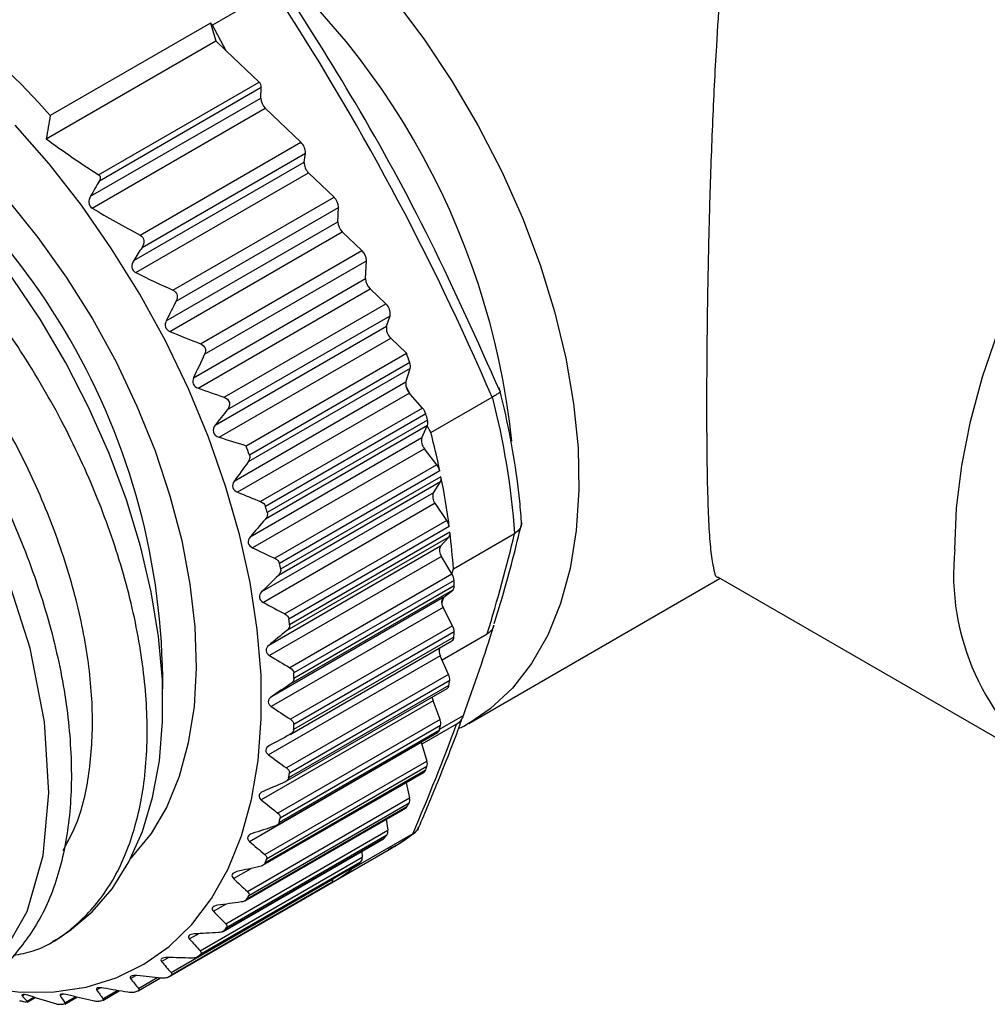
# Model space of a CAD drawing. Header units: millimetres. Extents: x 6 to 273, y 6 to 210.
# Tile 72 of 75: x 162 to 183, y 171 to 192. Entities that reach past the tile are written whole.
import ezdxf

# ---------------------------------------------------------------- set-up
doc = ezdxf.new("R2010")
doc.units = ezdxf.units.MM

msp = doc.modelspace()

# ---------------------------------------------------------------- linework, layer by layer
for p, q in [((167.747, 192.701), (166.425, 191.938)), ((166.386, 191.982), (162.921, 189.981)), ((166.386, 191.982), (166.497, 191.599)), ((166.722, 191.384), (166.425, 191.938)), ((162.832, 189.483), (166.497, 191.599)), ((166.497, 191.599), (166.722, 191.384)), ((167.433, 190.705), (166.722, 191.384)), ((163.966, 188.703), (167.433, 190.705)), ((163.982, 188.574), (167.482, 190.594)), ((167.471, 190.362), (167.482, 190.594)), ((163.791, 188.237), (167.471, 190.362)), ((163.826, 187.981), (167.568, 190.141)), ((168.338, 189.406), (167.568, 190.141)), ((164.863, 187.4), (168.338, 189.406)), ((164.904, 187.134), (168.434, 189.172)), ((168.408, 188.977), (168.434, 189.172)), ((164.724, 186.85), (168.408, 188.977)), ((164.769, 186.587), (168.505, 188.743)), ((169.053, 188.219), (168.505, 188.743)), ((165.571, 186.21), (169.053, 188.219)), ((165.641, 185.974), (169.15, 187.999)), ((169.135, 187.688), (169.15, 187.999)), ((165.428, 185.548), (169.135, 187.688)), ((165.505, 185.316), (169.232, 187.468)), ((169.657, 187.063), (169.232, 187.468)), ((166.168, 185.049), (169.657, 187.063)), ((166.255, 184.823), (169.754, 186.842)), ((169.735, 186.459), (169.754, 186.842)), ((166.018, 184.313), (169.735, 186.459)), ((166.114, 184.092), (169.833, 186.238)), ((170.174, 185.913), (169.833, 186.238)), ((166.677, 183.894), (170.174, 185.913)), ((166.749, 183.626), (170.264, 185.655)), ((170.188, 185.43), (170.264, 185.655)), ((166.487, 183.294), (170.188, 185.43)), ((166.568, 183.03), (170.278, 185.172)), ((170.618, 184.848), (170.278, 185.172)), ((167.153, 182.847), (170.618, 184.848)), ((170.69, 184.643), (167.225, 182.643)), ((170.699, 184.518), (167.196, 182.496)), ((170.609, 184.22), (170.699, 184.518)), ((170.609, 184.22), (166.895, 182.076)), ((170.702, 183.962), (170.606, 184.141)), ((170.683, 183.983), (166.97, 181.84)), ((170.702, 183.962), (170.683, 183.983)), ((170.968, 183.66), (170.702, 183.962)), ((171.146, 183.134), (172.468, 183.897)), ((170.968, 183.66), (167.466, 181.639)), ((171.039, 183.532), (167.574, 181.531)), ((171.073, 183.283), (167.57, 181.261)), ((171.075, 183.402), (167.61, 181.402)), ((170.951, 183.016), (171.07, 183.276)), ((171.07, 183.276), (171.073, 183.283)), ((171.146, 183.134), (171.07, 183.276)), ((170.951, 183.016), (167.238, 180.872)), ((171.008, 182.782), (167.294, 180.638)), ((171.277, 182.435), (171.008, 182.782)), ((171.277, 182.435), (167.775, 180.413)), ((171.339, 182.303), (167.875, 180.302)), ((171.352, 182.064), (167.85, 180.042)), ((171.365, 182.175), (167.9, 180.175)), ((171.201, 181.83), (171.352, 182.064)), ((171.201, 181.83), (167.488, 179.686)), ((171.239, 181.601), (167.526, 179.457)), ((171.489, 181.233), (171.239, 181.601)), ((171.489, 181.233), (167.987, 179.211)), ((171.543, 181.099), (168.078, 179.099)), ((171.558, 180.976), (168.093, 178.975)), ((171.633, 180.184), (172.955, 180.947)), ((171.535, 180.872), (168.032, 178.85)), ((171.355, 180.675), (171.535, 180.872)), ((171.355, 180.675), (167.642, 178.531)), ((171.374, 180.453), (167.661, 178.309)), ((171.597, 180.079), (171.374, 180.453)), ((171.603, 180.069), (168.101, 178.047)), ((171.597, 180.079), (171.633, 180.184)), ((171.603, 180.069), (171.597, 180.079)), ((171.647, 179.935), (168.182, 177.934)), ((171.966, 176.844), (177.399, 179.98)), ((177.358, 180.004), (184.645, 175.797)), ((171.618, 179.722), (168.115, 177.7)), ((171.652, 179.816), (168.187, 177.816)), ((171.426, 179.573), (171.618, 179.722)), ((171.412, 179.563), (167.699, 177.419)), ((171.381, 179.442), (171.426, 179.573)), ((171.412, 179.563), (171.426, 179.573)), ((171.412, 179.351), (167.698, 177.208)), ((171.617, 178.955), (171.412, 179.351)), ((171.617, 178.955), (168.114, 176.933)), ((171.65, 178.822), (168.185, 176.821)), ((171.391, 178.217), (172.364, 178.778)), ((168.103, 176.606), (171.603, 178.627)), ((171.645, 178.709), (168.18, 176.709)), ((171.351, 178.307), (167.638, 176.164)), ((171.53, 177.903), (171.351, 178.307)), ((171.53, 177.903), (168.027, 175.881)), ((171.553, 177.772), (168.088, 175.772)), ((168.006, 175.585), (171.497, 177.601)), ((171.537, 177.667), (168.072, 175.667)), ((171.194, 177.333), (167.48, 175.189)), ((171.344, 176.925), (171.194, 177.333)), ((171.344, 176.925), (167.841, 174.903)), ((171.335, 176.721), (171.849, 177.018)), ((171.992, 176.86), (171.966, 176.844)), ((167.81, 174.64), (171.293, 176.65)), ((171.33, 176.701), (167.865, 174.701)), ((171.356, 176.798), (167.891, 174.798)), ((171.704, 176.831), (170.952, 176.397)), ((167.227, 174.295), (170.94, 176.438)), ((170.938, 176.445), (170.94, 176.438)), ((170.94, 176.438), (171.061, 176.031)), ((167.558, 174.009), (171.061, 176.031)), ((171.026, 175.823), (167.561, 173.823)), ((171.062, 175.91), (167.597, 173.91)), ((167.517, 173.778), (170.994, 175.785)), ((170.61, 175.563), (170.683, 175.232)), ((167.181, 173.21), (170.683, 175.232)), ((167.13, 173.011), (170.602, 175.015)), ((170.628, 175.041), (167.163, 173.041)), ((170.674, 175.118), (167.209, 173.117)), ((170.181, 174.772), (170.216, 174.536)), ((166.713, 172.514), (170.216, 174.536)), ((166.654, 172.346), (170.123, 174.349)), ((170.141, 174.364), (166.676, 172.364)), ((170.195, 174.429), (166.731, 172.429)), ((170.756, 174.456), (169.434, 173.692)), ((165.503, 171.381), (170.298, 174.149)), ((166.161, 171.928), (169.663, 173.95)), ((169.655, 174.079), (169.663, 173.95)), ((166.093, 171.792), (169.56, 173.793)), ((169.569, 173.8), (166.104, 171.8)), ((169.633, 173.853), (166.168, 171.853)), ((166.881, 173.49), (167.262, 173.71)), ((169.434, 173.692), (169.446, 173.728)), ((165.53, 171.46), (169.032, 173.482)), ((169.032, 173.482), (169.033, 173.489)), ((168.991, 173.395), (165.527, 171.395)), ((166.446, 172.784), (166.713, 172.938)), ((162.977, 172.136), (163.06, 172.184)), ((165.926, 172.185), (166.123, 172.298)), ((165.328, 171.698), (165.476, 171.784)), ((164.658, 171.33), (164.769, 171.394)), ((164.823, 171.064), (165.305, 171.342)), ((164.827, 171.114), (165.234, 171.349)), ((163.923, 171.084), (164.003, 171.13)), ((162.311, 170.959), (162.354, 170.984)), ((162.42, 170.841), (162.568, 170.927)), ((162.423, 170.818), (162.596, 170.918)), ((163.132, 170.963), (163.186, 170.994)), ((163.233, 170.778), (163.493, 170.928)), ((163.237, 170.802), (163.466, 170.935)), ((164.057, 170.858), (164.413, 171.064)), ((164.06, 170.894), (164.368, 171.072))]:
    msp.add_line(p, q)
at = {"flags": 128}
for points in [[(170.339, 192.518), (170.996, 191.641), (171.609, 190.719), (172.171, 189.761), (172.678, 188.775), (173.124, 187.771), (173.506, 186.757), (173.82, 185.744), (174.062, 184.741), (174.232, 183.757), (174.327, 182.802), (174.346, 181.884), (174.289, 181.012), (174.156, 180.194), (173.95, 179.437), (173.671, 178.75), (173.323, 178.137), (172.909, 177.606), (172.431, 177.161), (171.992, 176.86)], [(161.52, 171.125), (162.279, 171.034), (163.007, 171.04), (163.698, 171.143), (164.346, 171.343), (164.946, 171.637), (165.491, 172.023), (165.978, 172.499), (166.403, 173.059), (166.762, 173.699), (167.051, 174.413), (167.269, 175.196), (167.413, 176.041), (167.482, 176.94), (167.476, 177.886), (167.395, 178.871), (167.239, 179.887), (167.01, 180.924), (166.71, 181.974), (166.34, 183.028), (165.906, 184.077), (165.409, 185.112), (164.855, 186.124), (164.247, 187.105), (163.592, 188.045), (162.895, 188.938), (162.161, 189.776)], [(162, 188.153), (162.653, 187.346), (163.266, 186.487), (163.83, 185.588), (164.342, 184.656), (164.795, 183.701), (165.185, 182.733), (165.508, 181.763), (165.761, 180.799), (165.94, 179.852), (166.045, 178.931), (166.074, 178.046), (166.027, 177.207), (165.904, 176.421), (165.707, 175.697), (165.437, 175.042), (165.098, 174.463), (164.692, 173.965), (164.66, 173.932)], [(163.06, 172.184), (163.337, 172.361), (163.827, 172.771), (164.256, 173.269), (164.618, 173.851), (164.911, 174.51), (165.132, 175.241), (165.279, 176.035), (165.349, 176.885), (165.343, 177.784), (165.261, 178.721), (165.102, 179.689), (164.87, 180.677), (164.566, 181.676), (164.192, 182.676), (163.754, 183.667), (163.254, 184.639), (162.699, 185.584), (162.092, 186.492)], [(182.47, 180.605), (182.508, 181.494), (182.622, 182.418), (182.81, 183.368), (183.071, 184.333), (183.403, 185.304)], [(161.877, 171.823), (162.419, 172.782), (162.768, 173.988), (162.893, 175.341), (162.796, 176.878), (162.484, 178.468), (161.945, 180.157)], [(169.569, 173.8), (169.56, 173.793), (169.56, 173.793)]]:
    msp.add_lwpolyline(points, dxfattribs=at)
for centre, radius, start, end in [((156.52, 181.204), 16.472, 6.0667, 54.1184), ((149.437, 178.028), 18.02, 41.5579, 51.0797), ((151.446, 178.657), 20.019, 41.5605, 41.7284), ((167.328, 190.592), 0.154, 0.8406, 46.811), ((150.38, 177.662), 14.971, 359.7419, 60.2528), ((167.779, 190.366), 0.308, 180.8406, 226.811), ((168.135, 189.185), 0.299, 357.3905, 47.2903), ((168.708, 188.963), 0.299, 177.3905, 227.2903), ((168.842, 187.995), 0.308, 0.8406, 46.811), ((169.443, 187.693), 0.308, 180.8406, 226.811), ((169.446, 186.838), 0.308, 0.8406, 46.811), ((170.044, 186.463), 0.308, 180.8406, 226.811), ((169.989, 185.703), 0.279, 349.9775, 48.6339), ((170.463, 185.381), 0.279, 169.9775, 228.6339), ((151.399, 177.958), 20.416, 19.1127, 19.7216), ((170.495, 184.566), 0.209, 346.7547, 21.5565), ((170.779, 184.174), 0.176, 165.0467, 190.9831), ((170.928, 184.201), 0.328, 190.5624, 221.5674), ((156.903, 179.818), 16.099, 4.04, 14.6922), ((170.716, 183.438), 0.336, 16.0968, 41.3283), ((152.878, 178.422), 18.866, 15.3073, 15.7144), ((170.903, 183.346), 0.181, 339.9033, 18.3579), ((153.903, 178.685), 17.808, 11.7198, 14.4653), ((147.934, 175.958), 20.416, 19.1127, 19.7216), ((171.197, 182.951), 0.254, 165.1789, 221.8851), ((171.017, 182.231), 0.33, 12.4483, 38.0055), ((171.216, 182.136), 0.154, 332.0977, 14.9857), ((155.54, 179.012), 16.138, 7.4293, 11.3029), ((171.415, 181.748), 0.229, 158.8753, 219.8569), ((149.413, 176.422), 18.866, 15.3073, 15.7144), ((171.229, 181.052), 0.317, 8.5352, 34.8059), ((171.431, 180.95), 0.13, 323.2225, 11.317), ((157.271, 179.235), 14.393, 3.783, 6.9472), ((171.534, 180.578), 0.203, 151.6593, 218.0493), ((187.697, 180.074), 5.254, 174.2015, 234.4863), ((151.135, 176.835), 17.095, 11.2696, 11.7043), ((171.35, 179.912), 0.298, 4.2873, 31.69), ((158.467, 179.313), 13.194, 2.1816, 2.6982), ((171.542, 179.802), 0.11, 313.2367, 7.1593), ((171.502, 179.475), 0.125, 135.6528, 195.6581), ((171.683, 179.494), 0.307, 189.8281, 207.7122), ((153.036, 177.147), 15.168, 6.9236, 7.3943), ((171.376, 178.823), 0.274, 359.6206, 28.6212), ((160.386, 179.31), 11.275, 356.9423, 357.5159), ((171.549, 178.705), 0.0954, 304.5988, 2.0497), ((171.53, 178.404), 0.203, 159.6048, 208.3485), ((155.002, 177.313), 13.194, 2.1816, 2.6982), ((171.307, 177.796), 0.247, 354.4343, 25.5634), ((162.153, 179.138), 9.499, 351.0915, 351.7346), ((171.448, 177.676), 0.0898, 303.7132, 354.4054), ((171.434, 177.425), 0.258, 182.0583, 200.9622), ((171.142, 176.841), 0.218, 348.6099, 22.4771), ((156.921, 177.31), 11.275, 356.9423, 357.5159), ((171.25, 176.719), 0.0816, 301.982, 347.1587), ((163.683, 178.821), 7.935, 344.509, 345.2341), ((170.882, 175.968), 0.189, 342.0131, 19.3133), ((170.955, 175.85), 0.0756, 300.9204, 338.8239), ((164.917, 178.405), 6.633, 337.0852, 337.9023), ((158.688, 177.138), 9.499, 351.0915, 351.7346), ((170.528, 175.187), 0.162, 334.5022, 16.0025), ((170.566, 175.077), 0.0716, 300.3905, 329.5882), ((165.826, 177.954), 5.617, 328.753, 329.6658), ((160.218, 176.82), 7.935, 344.509, 345.2341), ((170.082, 174.506), 0.137, 325.9506, 12.4375), ((170.088, 174.408), 0.0686, 300.0856, 319.8292), ((166.414, 177.542), 4.897, 319.5364, 320.5366), ((168.121, 177.918), 4.352, 300.0027, 307.383), ((161.452, 176.405), 6.633, 337.0852, 337.9023), ((169.549, 173.933), 0.116, 316.2889, 8.4488), ((166.789, 177.154), 4.357, 300.3616, 307.3816), ((166.719, 177.245), 4.472, 309.6006, 310.6634), ((168.934, 173.475), 0.0986, 305.5696, 3.782), ((162.361, 175.954), 5.617, 328.753, 329.6658), ((162.95, 175.542), 4.897, 319.5364, 320.5366), ((163.254, 175.245), 4.472, 309.6006, 310.6634), ((163.336, 175.135), 4.334, 299.2686, 300.3538), ((163.279, 175.271), 4.482, 288.9677, 290.0289), ((163.114, 176.447), 5.675, 269.4959, 270.9256), ((163.174, 175.694), 4.918, 279.1168, 280.1142)]:
    msp.add_arc(centre, radius, start, end)
for points, knots in [([(178.864, 198.602), (178.734, 198.416), (178.475, 198.044), (178.107, 197.175), (177.751, 195.816), (177.534, 194.209), (177.395, 192.688), (177.303, 191.335), (177.226, 189.765), (177.169, 188.109), (177.133, 186.565), (177.112, 185.191), (177.104, 183.901), (177.108, 182.802), (177.122, 181.895), (177.148, 181.178), (177.185, 180.618), (177.251, 180.191), (177.298, 179.978), (177.358, 180.005), (177.359, 180.006)], [0, 0, 0, 0, 0.034607, 0.069264, 0.141574, 0.237257, 0.286547, 0.335827, 0.40426, 0.474369, 0.530183, 0.587509, 0.643386, 0.701225, 0.752304, 0.804704, 0.859297, 0.914996, 0.999021, 1, 1, 1, 1]), ([(172.636, 184.031), (172.151, 185.115), (171.2, 187.241), (169.61, 190.164), (168.468, 191.96), (167.935, 192.799)], [0, 0, 0, 0, 0.357211, 0.699833, 1, 1, 1, 1]), ([(162.124, 171.829), (162.268, 171.857), (162.762, 171.954), (163.449, 172.413), (164.162, 173.188), (164.668, 174.214), (164.971, 175.456), (165.05, 176.863), (164.906, 178.417), (164.543, 180.046), (163.962, 181.733), (163.19, 183.396), (162.233, 185.02), (161.133, 186.527), (159.9, 187.901), (158.59, 189.077), (157.215, 190.042), (155.836, 190.751), (154.467, 191.195), (153.169, 191.354), (151.957, 191.218), (150.9, 190.833), (150.334, 190.36), (150.068, 190.137)], [0, 0, 0, 0, 0.020565, 0.070456, 0.118941, 0.168831, 0.217316, 0.267207, 0.315692, 0.365583, 0.414068, 0.463959, 0.512444, 0.562335, 0.61082, 0.660711, 0.709196, 0.759087, 0.807572, 0.857463, 0.905948, 0.955839, 1, 1, 1, 1]), ([(149.215, 189.742), (149.405, 189.857), (149.921, 190.171), (150.931, 190.37), (152.186, 190.365), (153.527, 190.054), (154.905, 189.475), (156.287, 188.629), (157.633, 187.553), (158.907, 186.269), (160.077, 184.823), (161.106, 183.25), (161.972, 181.6), (162.646, 179.919), (163.119, 178.255), (163.368, 176.66), (163.399, 175.174), (163.202, 173.85), (162.798, 172.708), (162.17, 171.831), (161.67, 171.323), (161.345, 171.197), (161.337, 171.194)], [0, 0, 0, 0, 0.031263, 0.085007, 0.138751, 0.192495, 0.246239, 0.299982, 0.353726, 0.40747, 0.461214, 0.514958, 0.568702, 0.622446, 0.67619, 0.729934, 0.783678, 0.837421, 0.891165, 0.944909, 0.998653, 1, 1, 1, 1]), ([(163.2, 174.099), (163.309, 174.303), (163.579, 174.804), (163.797, 175.825), (163.863, 177.099), (163.723, 178.498), (163.381, 179.977), (162.851, 181.492), (162.138, 183), (161.268, 184.457), (160.259, 185.819), (159.142, 187.051), (157.945, 188.11), (156.7, 188.975), (155.444, 189.6), (154.308, 189.982), (153.633, 190.031), (153.347, 190.052)], [0, 0, 0, 0, 0.047467, 0.11681, 0.186154, 0.255497, 0.32484, 0.394184, 0.463527, 0.532871, 0.602214, 0.671557, 0.740901, 0.810244, 0.879588, 0.948931, 1, 1, 1, 1]), ([(163.966, 188.703), (163.986, 188.69), (163.999, 188.667), (164.001, 188.619), (163.994, 188.595), (163.982, 188.574)], [0, 0, 0, 0, 0.5, 0.5, 1, 1, 1, 1]), ([(163.791, 188.237), (163.768, 188.195), (163.753, 188.148), (163.759, 188.052), (163.785, 188.006), (163.826, 187.981)], [0, 0, 0, 0, 0.5, 0.5, 1, 1, 1, 1]), ([(164.863, 187.4), (164.908, 187.376), (164.94, 187.329), (164.949, 187.227), (164.931, 187.177), (164.904, 187.134)], [0, 0, 0, 0, 0.5, 0.5, 1, 1, 1, 1]), ([(164.724, 186.85), (164.697, 186.807), (164.679, 186.756), (164.69, 186.655), (164.724, 186.609), (164.769, 186.587)], [0, 0, 0, 0, 0.5, 0.5, 1, 1, 1, 1]), ([(165.571, 186.21), (165.614, 186.19), (165.649, 186.153), (165.672, 186.063), (165.662, 186.015), (165.641, 185.974)], [0, 0, 0, 0, 0.5, 0.5, 1, 1, 1, 1]), ([(165.428, 185.548), (165.407, 185.507), (165.398, 185.459), (165.425, 185.37), (165.461, 185.334), (165.505, 185.316)], [0, 0, 0, 0, 0.5, 0.5, 1, 1, 1, 1]), ([(166.168, 185.049), (166.212, 185.032), (166.249, 184.999), (166.281, 184.913), (166.274, 184.864), (166.255, 184.823)], [0, 0, 0, 0, 0.5, 0.5, 1, 1, 1, 1]), ([(166.018, 184.313), (165.999, 184.271), (165.994, 184.223), (166.03, 184.138), (166.07, 184.107), (166.114, 184.092)], [0, 0, 0, 0, 0.5, 0.5, 1, 1, 1, 1]), ([(173.11, 181.139), (173.097, 181.309), (173.06, 181.799), (172.945, 182.631), (172.784, 183.454), (172.66, 183.947), (172.622, 184.102)], [0, 0, 0, 0, 0.177015, 0.512268, 0.847325, 1, 1, 1, 1]), ([(166.677, 183.894), (166.731, 183.876), (166.778, 183.835), (166.804, 183.725), (166.783, 183.669), (166.749, 183.626)], [0, 0, 0, 0, 0.5, 0.5, 1, 1, 1, 1]), ([(172.637, 184.031), (172.638, 184.031), (172.654, 184.024), (172.627, 183.994), (172.57, 183.95), (172.506, 183.916), (172.476, 183.901)], [0, 0, 0, 0, 0.023643, 0.395147, 0.72047, 1, 1, 1, 1]), ([(166.487, 183.294), (166.453, 183.25), (166.433, 183.193), (166.455, 183.113), (166.472, 183.089), (166.514, 183.051), (166.54, 183.038), (166.568, 183.03)], [0, 0, 0, 0, 0.5, 0.5, 0.75, 0.75, 1, 1, 1, 1]), ([(167.225, 182.643), (167.231, 182.626), (167.233, 182.609), (167.232, 182.592), (167.232, 182.575), (167.228, 182.558), (167.222, 182.542), (167.215, 182.526), (167.207, 182.51), (167.196, 182.496)], [0, 0, 0, 0, 0.0000534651, 0.0000534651, 0.0000534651, 0.0001065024, 0.0001065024, 0.0001065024, 0.0001610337, 0.0001610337, 0.0001610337, 0.0001610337]), ([(166.895, 182.076), (166.867, 182.037), (166.853, 181.986), (166.881, 181.895), (166.923, 181.859), (166.97, 181.84)], [0, 0, 0, 0, 0.5, 0.5, 1, 1, 1, 1]), ([(167.61, 181.402), (167.614, 181.386), (167.615, 181.369), (167.613, 181.352), (167.611, 181.336), (167.606, 181.32), (167.599, 181.305), (167.592, 181.289), (167.582, 181.275), (167.57, 181.261)], [0, 0, 0, 0, 0.0000534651, 0.0000534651, 0.0000534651, 0.0001065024, 0.0001065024, 0.0001065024, 0.0001610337, 0.0001610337, 0.0001610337, 0.0001610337]), ([(172.512, 179.002), (172.571, 179.188), (172.81, 179.94), (172.983, 180.652), (173.114, 181.189)], [0, 0, 0, 0, 0.247389, 1, 1, 1, 1]), ([(173.1, 181.203), (173.101, 181.174), (173.104, 181.111), (173.052, 181.022), (172.99, 180.974), (172.962, 180.952)], [0, 0, 0, 0, 0.310382, 0.681296, 1, 1, 1, 1]), ([(167.238, 180.872), (167.207, 180.836), (167.189, 180.788), (167.211, 180.697), (167.249, 180.66), (167.294, 180.638)], [0, 0, 0, 0, 0.5, 0.5, 1, 1, 1, 1]), ([(167.9, 180.175), (167.904, 180.159), (167.903, 180.143), (167.9, 180.127), (167.897, 180.111), (167.89, 180.096), (167.882, 180.082), (167.873, 180.067), (167.862, 180.054), (167.85, 180.042)], [0, 0, 0, 0, 0.0000534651, 0.0000534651, 0.0000534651, 0.0001065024, 0.0001065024, 0.0001065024, 0.0001610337, 0.0001610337, 0.0001610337, 0.0001610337]), ([(167.488, 179.686), (167.454, 179.653), (167.432, 179.608), (167.447, 179.519), (167.482, 179.481), (167.526, 179.457)], [0, 0, 0, 0, 0.5, 0.5, 1, 1, 1, 1]), ([(168.093, 178.975), (168.095, 178.96), (168.094, 178.944), (168.089, 178.929), (168.085, 178.914), (168.077, 178.9), (168.067, 178.887), (168.058, 178.873), (168.046, 178.861), (168.032, 178.85)], [0, 0, 0, 0, 0.0000534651, 0.0000534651, 0.0000534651, 0.0001065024, 0.0001065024, 0.0001065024, 0.0001610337, 0.0001610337, 0.0001610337, 0.0001610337]), ([(167.642, 178.531), (167.605, 178.501), (167.58, 178.459), (167.587, 178.373), (167.619, 178.335), (167.661, 178.309)], [0, 0, 0, 0, 0.5, 0.5, 1, 1, 1, 1]), ([(168.187, 177.816), (168.187, 177.801), (168.185, 177.786), (168.179, 177.771), (168.173, 177.758), (168.164, 177.744), (168.154, 177.732), (168.143, 177.72), (168.13, 177.709), (168.115, 177.7)], [0, 0, 0, 0, 0.0000534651, 0.0000534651, 0.0000534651, 0.0001065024, 0.0001065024, 0.0001065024, 0.0001610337, 0.0001610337, 0.0001610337, 0.0001610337]), ([(167.699, 177.419), (167.659, 177.393), (167.631, 177.354), (167.63, 177.273), (167.659, 177.234), (167.698, 177.208)], [0, 0, 0, 0, 0.5, 0.5, 1, 1, 1, 1]), ([(170.862, 174.538), (171, 174.866), (171.304, 175.592), (171.622, 176.386), (171.784, 176.841), (171.81, 176.915)], [0, 0, 0, 0, 0.4081577, 0.9046329, 1, 1, 1, 1]), ([(171.745, 176.733), (171.783, 176.749), (171.871, 176.785), (171.949, 176.839), (171.993, 176.87)], [0, 0, 0, 0, 0.436893, 1, 1, 1, 1]), ([(168.18, 176.709), (168.179, 176.694), (168.175, 176.68), (168.168, 176.667), (168.161, 176.655), (168.151, 176.643), (168.139, 176.632), (168.127, 176.621), (168.113, 176.612), (168.098, 176.603)], [0, 0, 0, 0, 0.0000534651, 0.0000534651, 0.0000534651, 0.0001065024, 0.0001065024, 0.0001065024, 0.0001610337, 0.0001610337, 0.0001610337, 0.0001610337]), ([(167.657, 176.363), (167.616, 176.34), (167.584, 176.306), (167.576, 176.229), (167.601, 176.191), (167.638, 176.164)], [0, 0, 0, 0, 0.5, 0.5, 1, 1, 1, 1]), ([(168.072, 175.667), (168.07, 175.653), (168.064, 175.64), (168.056, 175.629), (168.048, 175.617), (168.037, 175.606), (168.024, 175.597), (168.011, 175.588), (167.997, 175.58), (167.981, 175.573)], [0, 0, 0, 0, 0.0000534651, 0.0000534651, 0.0000534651, 0.0001065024, 0.0001065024, 0.0001065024, 0.0001610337, 0.0001610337, 0.0001610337, 0.0001610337]), ([(167.519, 175.374), (167.475, 175.355), (167.44, 175.325), (167.425, 175.254), (167.446, 175.216), (167.48, 175.189)], [0, 0, 0, 0, 0.5, 0.5, 1, 1, 1, 1]), ([(167.865, 174.701), (167.862, 174.689), (167.855, 174.677), (167.845, 174.667), (167.836, 174.657), (167.824, 174.647), (167.811, 174.64), (167.797, 174.632), (167.781, 174.625), (167.765, 174.62)], [0, 0, 0, 0, 0.0000534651, 0.0000534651, 0.0000534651, 0.0001065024, 0.0001065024, 0.0001065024, 0.0001610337, 0.0001610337, 0.0001610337, 0.0001610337]), ([(170.764, 174.46), (170.791, 174.478), (170.844, 174.514), (170.87, 174.571), (170.883, 174.598)], [0, 0, 0, 0, 0.513926, 1, 1, 1, 1]), ([(167.284, 174.463), (167.239, 174.448), (167.2, 174.422), (167.178, 174.357), (167.196, 174.322), (167.227, 174.295)], [0, 0, 0, 0, 0.5, 0.5, 1, 1, 1, 1]), ([(170.23, 174.125), (170.319, 174.17), (170.522, 174.275), (170.706, 174.413), (170.809, 174.491)], [0, 0, 0, 0, 0.4345666, 1, 1, 1, 1]), ([(167.561, 173.823), (167.556, 173.812), (167.548, 173.801), (167.538, 173.792), (167.527, 173.783), (167.514, 173.776), (167.5, 173.769), (167.485, 173.763), (167.469, 173.758), (167.452, 173.754)], [0, 0, 0, 0, 0.0000534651, 0.0000534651, 0.0000534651, 0.0001065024, 0.0001065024, 0.0001065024, 0.0001610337, 0.0001610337, 0.0001610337, 0.0001610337]), ([(166.956, 173.64), (166.909, 173.63), (166.868, 173.608), (166.839, 173.55), (166.853, 173.517), (166.881, 173.49)], [0, 0, 0, 0, 0.5, 0.5, 1, 1, 1, 1]), ([(167.163, 173.041), (167.157, 173.031), (167.148, 173.022), (167.137, 173.015), (167.125, 173.007), (167.111, 173.001), (167.096, 172.996), (167.081, 172.991), (167.064, 172.988), (167.047, 172.985)], [0, 0, 0, 0, 0.0000534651, 0.0000534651, 0.0000534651, 0.0001065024, 0.0001065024, 0.0001065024, 0.0001610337, 0.0001610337, 0.0001610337, 0.0001610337]), ([(166.538, 172.914), (166.49, 172.908), (166.446, 172.891), (166.41, 172.841), (166.42, 172.81), (166.446, 172.784)], [0, 0, 0, 0, 0.5, 0.5, 1, 1, 1, 1]), ([(166.034, 172.293), (165.985, 172.291), (165.94, 172.279), (165.898, 172.237), (165.904, 172.209), (165.926, 172.185)], [0, 0, 0, 0, 0.5, 0.5, 1, 1, 1, 1]), ([(166.676, 172.364), (166.669, 172.356), (166.659, 172.348), (166.646, 172.342), (166.634, 172.337), (166.619, 172.332), (166.604, 172.329), (166.588, 172.325), (166.571, 172.323), (166.553, 172.322)], [0, 0, 0, 0, 0.0000534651, 0.0000534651, 0.0000534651, 0.0001065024, 0.0001065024, 0.0001065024, 0.0001610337, 0.0001610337, 0.0001610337, 0.0001610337]), ([(165.451, 171.784), (165.402, 171.785), (165.354, 171.779), (165.307, 171.745), (165.309, 171.721), (165.328, 171.698)], [0, 0, 0, 0, 0.5, 0.5, 1, 1, 1, 1]), ([(166.104, 171.8), (166.096, 171.793), (166.085, 171.787), (166.072, 171.783), (166.059, 171.779), (166.044, 171.776), (166.028, 171.774), (166.011, 171.772), (165.994, 171.772), (165.976, 171.772)], [0, 0, 0, 0, 0.0000534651, 0.0000534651, 0.0000534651, 0.0001065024, 0.0001065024, 0.0001065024, 0.0001610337, 0.0001610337, 0.0001610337, 0.0001610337]), ([(164.795, 171.392), (164.745, 171.397), (164.696, 171.396), (164.643, 171.371), (164.642, 171.35), (164.658, 171.33)], [0, 0, 0, 0, 0.5, 0.5, 1, 1, 1, 1]), ([(165.455, 171.354), (165.446, 171.349), (165.434, 171.345), (165.42, 171.343), (165.407, 171.34), (165.391, 171.339), (165.375, 171.338), (165.358, 171.338), (165.34, 171.339), (165.322, 171.341)], [0, 0, 0, 0, 0.0000534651, 0.0000534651, 0.0000534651, 0.0001065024, 0.0001065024, 0.0001065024, 0.0001610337, 0.0001610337, 0.0001610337, 0.0001610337]), ([(164.072, 171.122), (164.023, 171.131), (163.973, 171.134), (163.915, 171.119), (163.911, 171.102), (163.923, 171.084)], [0, 0, 0, 0, 0.5, 0.5, 1, 1, 1, 1]), ([(162.479, 170.955), (162.424, 170.972), (162.366, 170.986), (162.3, 170.987), (162.297, 170.975), (162.311, 170.959)], [0, 0, 0, 0, 0.5, 0.5, 1, 1, 1, 1]), ([(163.291, 170.977), (163.242, 170.989), (163.192, 170.996), (163.13, 170.991), (163.123, 170.978), (163.132, 170.963)], [0, 0, 0, 0, 0.5, 0.5, 1, 1, 1, 1]), ([(164.736, 171.032), (164.726, 171.029), (164.713, 171.027), (164.698, 171.026), (164.684, 171.025), (164.668, 171.025), (164.651, 171.026), (164.634, 171.028), (164.616, 171.03), (164.598, 171.033)], [0, 0, 0, 0, 0.0000534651, 0.0000534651, 0.0000534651, 0.0001065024, 0.0001065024, 0.0001065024, 0.0001610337, 0.0001610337, 0.0001610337, 0.0001610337]), ([(162.42, 170.841), (162.434, 170.826), (162.432, 170.815), (162.386, 170.816), (162.364, 170.82), (162.314, 170.833), (162.287, 170.841), (162.26, 170.85)], [0, 0, 0, 0, 0.5, 0.5, 0.75, 0.75, 1, 1, 1, 1]), ([(163.953, 170.838), (163.942, 170.836), (163.929, 170.836), (163.914, 170.836), (163.899, 170.837), (163.883, 170.839), (163.866, 170.841), (163.849, 170.844), (163.831, 170.848), (163.813, 170.852)], [0, 0, 0, 0, 0.0000534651, 0.0000534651, 0.0000534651, 0.0001065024, 0.0001065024, 0.0001065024, 0.0001610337, 0.0001610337, 0.0001610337, 0.0001610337])]:
    msp.add_open_spline(points, degree=3, knots=knots)
for points in [[(172.468, 183.897), (171.15, 186.968), (169.567, 189.92), (167.747, 192.701)], [(162.921, 189.981), (162.891, 189.816), (162.861, 189.65), (162.832, 189.483)], [(162.832, 189.483), (163.197, 189.211), (163.575, 188.951), (163.966, 188.703)], [(163.982, 188.574), (163.918, 188.462), (163.855, 188.35), (163.791, 188.237)], [(163.826, 187.981), (164.165, 187.779), (164.511, 187.585), (164.863, 187.4)], [(164.904, 187.134), (164.844, 187.039), (164.784, 186.944), (164.724, 186.85)], [(164.769, 186.587), (165.034, 186.457), (165.302, 186.331), (165.571, 186.21)], [(165.641, 185.974), (165.57, 185.832), (165.499, 185.69), (165.428, 185.548)], [(165.505, 185.316), (165.725, 185.225), (165.946, 185.136), (166.168, 185.049)], [(166.255, 184.823), (166.175, 184.653), (166.096, 184.483), (166.018, 184.313)], [(166.114, 184.092), (166.301, 184.025), (166.488, 183.959), (166.677, 183.894)], [(172.476, 183.901), (172.473, 183.9), (172.471, 183.898), (172.468, 183.897)], [(166.749, 183.626), (166.661, 183.515), (166.574, 183.404), (166.487, 183.294)], [(166.568, 183.03), (166.762, 182.968), (166.957, 182.907), (167.153, 182.847)], [(167.196, 182.496), (167.095, 182.356), (166.995, 182.216), (166.895, 182.076)], [(166.97, 181.84), (167.135, 181.772), (167.3, 181.705), (167.466, 181.639)], [(167.466, 181.639), (167.516, 181.618), (167.56, 181.581), (167.574, 181.531)], [(167.57, 181.261), (167.459, 181.132), (167.348, 181.002), (167.238, 180.872)], [(172.364, 178.778), (172.592, 179.521), (172.787, 180.242), (172.955, 180.947)], [(172.955, 180.947), (172.957, 180.949), (172.96, 180.95), (172.962, 180.952)], [(167.294, 180.638), (167.454, 180.562), (167.614, 180.487), (167.775, 180.413)], [(167.775, 180.413), (167.823, 180.39), (167.864, 180.351), (167.875, 180.302)], [(167.85, 180.042), (167.729, 179.923), (167.608, 179.805), (167.488, 179.686)], [(167.526, 179.457), (167.679, 179.374), (167.833, 179.292), (167.987, 179.211)], [(167.987, 179.211), (168.034, 179.186), (168.072, 179.147), (168.078, 179.099)], [(168.032, 178.85), (167.902, 178.744), (167.772, 178.637), (167.642, 178.531)], [(171.849, 177.017), (172.093, 177.681), (172.313, 178.33), (172.509, 178.965)], [(172.509, 178.965), (172.491, 178.888), (172.44, 178.823), (172.364, 178.778)], [(167.661, 178.309), (167.807, 178.221), (167.954, 178.133), (168.101, 178.047)], [(168.101, 178.047), (168.145, 178.021), (168.18, 177.98), (168.182, 177.934)], [(168.115, 177.7), (167.976, 177.606), (167.837, 177.513), (167.699, 177.419)], [(167.698, 177.208), (167.836, 177.115), (167.975, 177.023), (168.114, 176.933)], [(168.114, 176.933), (168.156, 176.905), (168.187, 176.865), (168.185, 176.821)], [(171.704, 176.831), (171.781, 176.875), (171.832, 176.941), (171.849, 177.018)], [(170.756, 174.456), (171.1, 175.262), (171.419, 176.055), (171.704, 176.831)], [(168.098, 176.603), (167.951, 176.523), (167.804, 176.443), (167.657, 176.363)], [(167.638, 176.164), (167.767, 176.068), (167.897, 175.974), (168.027, 175.881)], [(168.027, 175.881), (168.067, 175.852), (168.094, 175.813), (168.088, 175.772)], [(167.981, 175.573), (167.826, 175.506), (167.672, 175.44), (167.519, 175.374)], [(167.48, 175.189), (167.6, 175.093), (167.72, 174.997), (167.841, 174.903)], [(167.841, 174.903), (167.878, 174.874), (167.901, 174.835), (167.891, 174.798)], [(167.765, 174.62), (167.604, 174.567), (167.444, 174.515), (167.284, 174.463)], [(170.764, 174.46), (170.761, 174.459), (170.759, 174.457), (170.756, 174.456)], [(167.227, 174.295), (167.337, 174.198), (167.447, 174.103), (167.558, 174.009)], [(167.558, 174.009), (167.592, 173.98), (167.611, 173.944), (167.597, 173.91)], [(167.452, 173.754), (167.286, 173.716), (167.121, 173.678), (166.956, 173.64)], [(166.881, 173.49), (166.98, 173.396), (167.08, 173.302), (167.181, 173.21)], [(167.181, 173.21), (167.211, 173.182), (167.226, 173.147), (167.209, 173.117)], [(167.047, 172.985), (166.877, 172.961), (166.707, 172.937), (166.538, 172.914)], [(166.446, 172.784), (166.534, 172.693), (166.623, 172.603), (166.713, 172.514)], [(166.713, 172.514), (166.74, 172.487), (166.752, 172.455), (166.731, 172.429)], [(165.926, 172.185), (166.004, 172.098), (166.082, 172.013), (166.161, 171.928)], [(166.553, 172.322), (166.38, 172.312), (166.207, 172.302), (166.034, 172.293)], [(165.976, 171.772), (165.801, 171.775), (165.626, 171.78), (165.451, 171.784)], [(166.161, 171.928), (166.185, 171.903), (166.192, 171.874), (166.168, 171.853)], [(165.328, 171.698), (165.395, 171.618), (165.462, 171.538), (165.53, 171.46)], [(164.658, 171.33), (164.714, 171.257), (164.77, 171.185), (164.827, 171.114)], [(165.322, 171.341), (165.146, 171.357), (164.97, 171.374), (164.795, 171.392)], [(165.53, 171.46), (165.55, 171.436), (165.554, 171.411), (165.527, 171.395)], [(164.598, 171.033), (164.423, 171.062), (164.247, 171.092), (164.072, 171.122)], [(164.827, 171.114), (164.844, 171.092), (164.844, 171.071), (164.814, 171.06)], [(162.311, 170.959), (162.347, 170.92), (162.383, 170.88), (162.42, 170.841)], [(163.064, 170.773), (162.869, 170.832), (162.674, 170.893), (162.479, 170.955)], [(163.132, 170.963), (163.166, 170.909), (163.201, 170.855), (163.237, 170.802)], [(163.813, 170.852), (163.639, 170.893), (163.465, 170.934), (163.291, 170.977)], [(163.923, 171.084), (163.968, 171.02), (164.013, 170.956), (164.06, 170.894)], [(163.237, 170.802), (163.247, 170.786), (163.24, 170.774), (163.206, 170.773)], [(164.06, 170.894), (164.074, 170.875), (164.07, 170.858), (164.037, 170.852)]]:
    msp.add_open_spline(points, degree=3)

doc.saveas('drawing.dxf')
